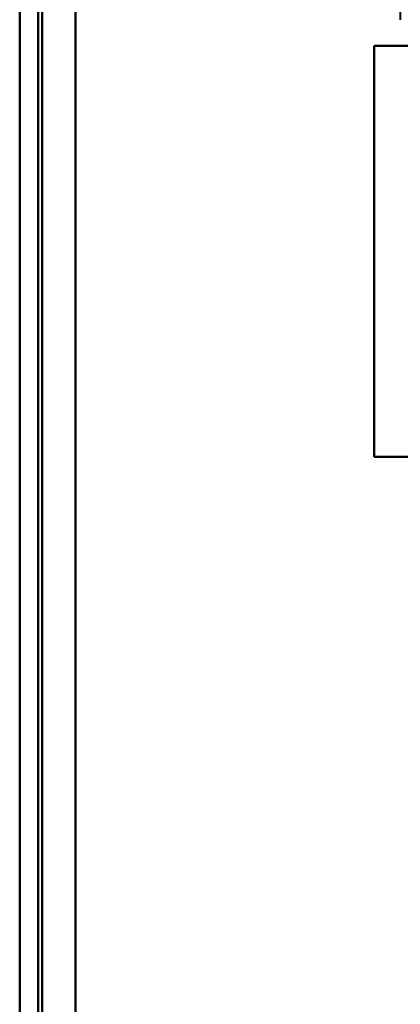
# Model space of a CAD drawing. Header units: millimetres. Extents: x -1110 to 1388, y -120 to 1267.
# Tile 67 of 88: x -370 to -360, y 810 to 837. Entities that reach past the tile are written whole.
import ezdxf

# ---------------------------------------------------------------- set-up
doc = ezdxf.new("R2010")
doc.units = ezdxf.units.MM
doc.layers.add('A-GENM', color=13, linetype='Continuous', lineweight=40)
doc.layers.add('G-IMPT', color=8, linetype='Continuous', lineweight=40)

# ---------------------------------------------------------------- blocks, each defined once
blk = doc.blocks.new('Maintenance r21 - Maintenance r21-755170-Droite')
at = {"layer": 'A-GENM'}
for p, q in [((-370, 0), (-370, 973.372)), ((-370, 973.372), (-370, 0))]:
    blk.add_line(p, q, dxfattribs=at)
blk = doc.blocks.new('NEXA 1000 CALQUES_dwg-755156-Droite')
at = {"layer": 'G-IMPT'}
for p, q in [((-370, 972.772), (-370, 128.972)), ((-370, 972.772), (-370, 128.972)), ((-360.5, 835.872), (-360.5, 824.872)), ((-360.5, 835.872), (-360.5, 824.872)), ((-357.859, 835.872), (-360.5, 835.872)), ((-350.221, 835.872), (-360.5, 835.872)), ((-360.5, 835.872), (-357.859, 835.872)), ((-360.5, 835.872), (-350.221, 835.872)), ((-360.5, 835.872), (-350.221, 835.872)), ((-360.5, 835.872), (-357.859, 835.872)), ((-350.221, 835.872), (-360.5, 835.872)), ((-357.859, 835.872), (-360.5, 835.872)), ((-360.5, 824.872), (-350.221, 824.872)), ((-360.5, 824.872), (-353.665, 824.872)), ((-353.665, 824.872), (-360.5, 824.872)), ((-350.221, 824.872), (-360.5, 824.872)), ((-350.221, 824.872), (-360.5, 824.872)), ((-353.665, 824.872), (-360.5, 824.872)), ((-360.5, 824.872), (-353.665, 824.872)), ((-360.5, 824.872), (-350.221, 824.872))]:
    blk.add_line(p, q, dxfattribs=at)
at = {"layer": 'G-IMPT', "flags": 128}
for points in [[(-370, 972.772), (-370, 761.822), (-370, 550.872), (-370, 339.922), (-370, 128.972)], [(-370, 128.972), (-370, 339.922), (-370, 550.872), (-370, 761.822), (-370, 972.772)], [(-370, 128.972), (-370, 339.922), (-370, 550.872), (-370, 761.822), (-370, 972.772)], [(-370, 972.772), (-370, 761.822), (-370, 550.872), (-370, 339.922), (-370, 128.972)], [(-370, 972.772), (-370, 761.822), (-370, 550.872), (-370, 339.922), (-370, 128.972)], [(-370, 972.772), (-370, 761.822), (-370, 550.872), (-370, 339.922), (-370, 128.972)], [(-370, 128.972), (-370, 339.922), (-370, 550.872), (-370, 761.822), (-370, 972.772)], [(-370, 128.972), (-370, 339.922), (-370, 550.872), (-370, 761.822), (-370, 972.772)], [(-369.5, 972.772), (-369.5, 761.822), (-369.5, 550.872), (-369.5, 339.922), (-369.5, 128.972)], [(-369.5, 128.972), (-369.5, 339.922), (-369.5, 550.872), (-369.5, 761.822), (-369.5, 972.772)], [(-369.5, 128.972), (-369.5, 339.922), (-369.5, 550.872), (-369.5, 761.822), (-369.5, 972.772)], [(-369.5, 972.772), (-369.5, 761.822), (-369.5, 550.872), (-369.5, 339.922), (-369.5, 128.972)], [(-369.4, 128.972), (-369.4, 339.922), (-369.4, 550.872), (-369.4, 761.822), (-369.4, 972.772)], [(-369.4, 128.972), (-369.4, 339.922), (-369.4, 550.872), (-369.4, 761.822), (-369.4, 972.772)], [(-369.4, 128.972), (-369.4, 339.922), (-369.4, 550.872), (-369.4, 761.822), (-369.4, 972.772)], [(-369.4, 972.772), (-369.4, 761.822), (-369.4, 550.872), (-369.4, 339.922), (-369.4, 128.972)], [(-369.4, 972.772), (-369.4, 761.822), (-369.4, 550.872), (-369.4, 339.922), (-369.4, 128.972)], [(-369.4, 972.772), (-369.4, 761.822), (-369.4, 550.872), (-369.4, 339.922), (-369.4, 128.972)], [(-369.4, 128.972), (-369.4, 339.922), (-369.4, 550.872), (-369.4, 761.822), (-369.4, 972.772)], [(-369.4, 972.772), (-369.4, 761.822), (-369.4, 550.872), (-369.4, 339.922), (-369.4, 128.972)], [(-369.4, 128.972), (-369.4, 339.922), (-369.4, 550.872), (-369.4, 761.822), (-369.4, 972.772)], [(-369.4, 972.772), (-369.4, 761.822), (-369.4, 550.872), (-369.4, 339.922), (-369.4, 128.972)], [(-369.4, 972.772), (-369.4, 761.822), (-369.4, 550.872), (-369.4, 339.922), (-369.4, 128.972)], [(-369.4, 128.972), (-369.4, 339.922), (-369.4, 550.872), (-369.4, 761.822), (-369.4, 972.772)], [(-368.5, 972.272), (-368.5, 761.572), (-368.5, 550.872), (-368.5, 340.172), (-368.5, 129.472)], [(-368.5, 129.472), (-368.5, 340.172), (-368.5, 550.872), (-368.5, 761.572), (-368.5, 972.272)], [(-368.5, 972.272), (-368.5, 761.572), (-368.5, 550.872), (-368.5, 340.172), (-368.5, 129.472)], [(-368.5, 129.472), (-368.5, 340.172), (-368.5, 550.872), (-368.5, 761.572), (-368.5, 972.272)], [(-368.5, 972.272), (-368.5, 761.572), (-368.5, 550.872), (-368.5, 340.172), (-368.5, 129.472)], [(-368.5, 129.472), (-368.5, 340.172), (-368.5, 550.872), (-368.5, 761.572), (-368.5, 972.272)], [(-368.5, 972.272), (-368.5, 761.572), (-368.5, 550.872), (-368.5, 340.172), (-368.5, 129.472)], [(-368.5, 129.472), (-368.5, 340.172), (-368.5, 550.872), (-368.5, 761.572), (-368.5, 972.272)], [(-368.5, 129.472), (-368.5, 340.172), (-368.5, 550.872), (-368.5, 761.572), (-368.5, 972.272)], [(-368.5, 972.272), (-368.5, 761.572), (-368.5, 550.872), (-368.5, 340.172), (-368.5, 129.472)], [(-368.5, 129.472), (-368.5, 340.172), (-368.5, 550.872), (-368.5, 761.572), (-368.5, 972.272)], [(-368.5, 972.272), (-368.5, 761.572), (-368.5, 550.872), (-368.5, 340.172), (-368.5, 129.472)], [(-368.5, 972.272), (-368.5, 761.572), (-368.5, 550.872), (-368.5, 340.172), (-368.5, 129.472)], [(-368.5, 129.472), (-368.5, 340.172), (-368.5, 550.872), (-368.5, 761.572), (-368.5, 972.272)], [(-368.5, 972.272), (-368.5, 761.572), (-368.5, 550.872), (-368.5, 340.172), (-368.5, 129.472)], [(-368.5, 129.472), (-368.5, 340.172), (-368.5, 550.872), (-368.5, 761.572), (-368.5, 972.272)], [(-359.8, 850.172), (-359.8, 846.772), (-359.8, 843.372), (-359.8, 839.972), (-359.8, 836.572)], [(-360.5, 824.872), (-360.5, 827.622), (-360.5, 830.372), (-360.5, 833.122), (-360.5, 835.872)], [(-360.5, 835.872), (-360.5, 833.122), (-360.5, 830.372), (-360.5, 827.622), (-360.5, 824.872)], [(-360.5, 824.872), (-360.5, 827.622), (-360.5, 830.372), (-360.5, 833.122), (-360.5, 835.872)], [(-360.5, 835.872), (-360.5, 833.122), (-360.5, 830.372), (-360.5, 827.622), (-360.5, 824.872)], [(-360.5, 824.872), (-360.5, 827.622), (-360.5, 830.372), (-360.5, 833.122), (-360.5, 835.872)], [(-360.5, 824.872), (-360.5, 827.622), (-360.5, 830.372), (-360.5, 833.122), (-360.5, 835.872)], [(-360.5, 835.872), (-360.5, 833.122), (-360.5, 830.372), (-360.5, 827.622), (-360.5, 824.872)], [(-360.5, 835.872), (-360.5, 833.122), (-360.5, 830.372), (-360.5, 827.622), (-360.5, 824.872)]]:
    blk.add_lwpolyline(points, dxfattribs=at)

msp = doc.modelspace()

# ---------------------------------------------------------------- block references
at = {"layer": 'A-GENM'}
msp.add_blockref('Maintenance r21 - Maintenance r21-755170-Droite', (0, 0), dxfattribs=at)
at = {"layer": 'G-IMPT'}
msp.add_blockref('NEXA 1000 CALQUES_dwg-755156-Droite', (0, 0), dxfattribs=at)

doc.saveas('drawing.dxf')
